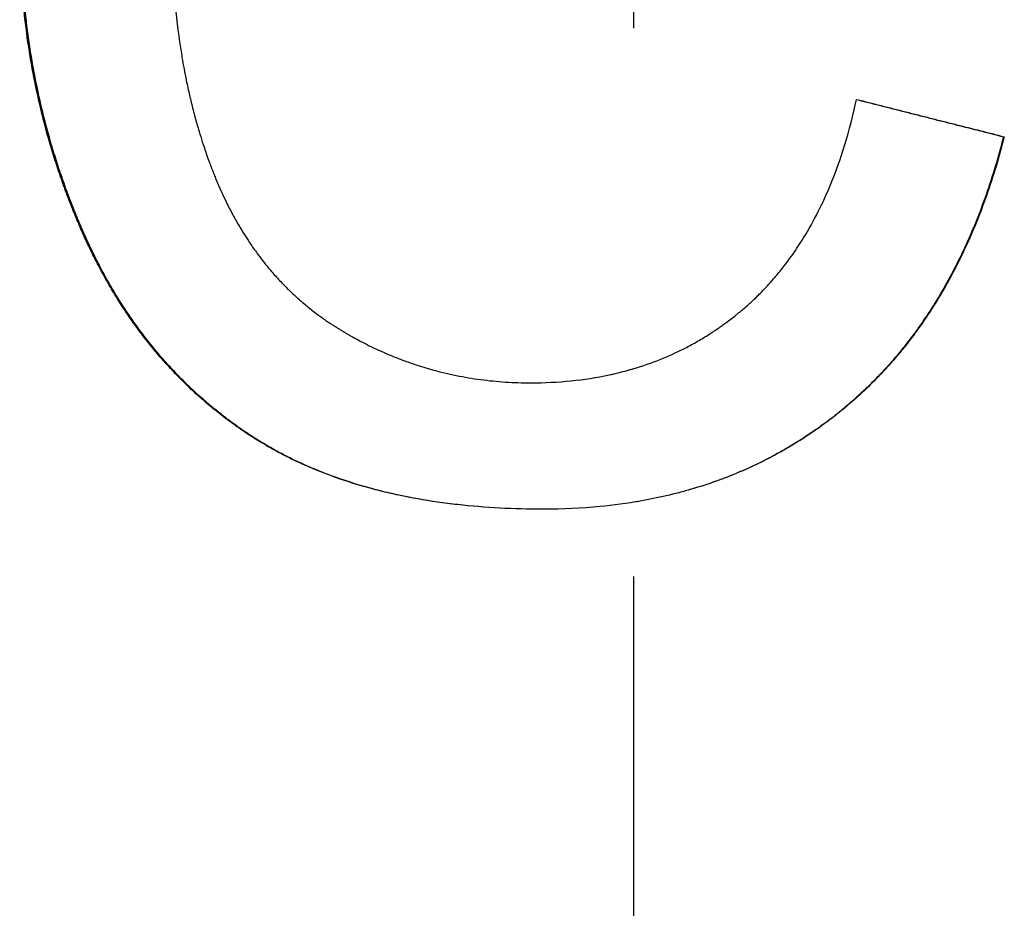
# Paper-space layout 'Layout1' of a CAD drawing. Extents: x -10 to 10, y -0.3 to 15.6.
# Tile 6 of 13: x -0.132 to 0.08, y 5.224 to 5.416. Entities that reach past the tile are written whole.
import ezdxf

# ---------------------------------------------------------------- set-up
doc = ezdxf.new("R2010")
doc.units = 0
doc.header["$MEASUREMENT"] = 0
doc.linetypes.add('CHAIN', pattern=[0.7087, 0.4724, -0.0591, 0.1181, -0.0591])
doc.layers.get('0').update_dxf_attribs({"linetype": 'CONTINUOUS'})

psp = doc.layouts.get("Layout1")

# ---------------------------------------------------------------- linework, layer by layer
at = {"linetype": 'CHAIN', "ltscale": 2}
psp.add_line((0, -0.25591), (0, 15.64961), dxfattribs=at)
psp.add_line((0.07969, 5.39026), (0.07984, 5.39026))
for points, knots in [([(-0.0996, 5.436), (-0.0996, 5.43345), (-0.09955, 5.43094), (-0.09946, 5.42848), (-0.09936, 5.42601), (-0.09922, 5.42359), (-0.09904, 5.4212), (-0.09876, 5.41762), (-0.09837, 5.41413), (-0.09788, 5.41074), (-0.09772, 5.4096), (-0.09754, 5.40848), (-0.09736, 5.40737), (-0.09708, 5.4057), (-0.09677, 5.40405), (-0.09644, 5.40243), (-0.09633, 5.40189), (-0.09621, 5.40135), (-0.0961, 5.40081), (-0.09586, 5.39974), (-0.09562, 5.39868), (-0.09536, 5.39762), (-0.09523, 5.3971), (-0.0951, 5.39657), (-0.09497, 5.39605), (-0.0947, 5.39501), (-0.09442, 5.39398), (-0.09413, 5.39295), (-0.09398, 5.39244), (-0.09383, 5.39193), (-0.09368, 5.39143), (-0.09345, 5.39067), (-0.09322, 5.38991), (-0.09298, 5.38916), (-0.09274, 5.38842), (-0.09249, 5.38767), (-0.09224, 5.38694), (-0.09203, 5.38632), (-0.09181, 5.38571), (-0.09159, 5.3851), (-0.09146, 5.38474), (-0.09132, 5.38438), (-0.09119, 5.38402), (-0.09105, 5.38366), (-0.09091, 5.3833), (-0.09077, 5.38294), (-0.09064, 5.38258), (-0.0905, 5.38222), (-0.09035, 5.38187), (-0.09021, 5.38151), (-0.09007, 5.38116), (-0.08992, 5.38081), (-0.08987, 5.3807), (-0.08982, 5.38058), (-0.08977, 5.38046), (-0.08968, 5.38023), (-0.08958, 5.38), (-0.08948, 5.37977), (-0.08943, 5.37965), (-0.08938, 5.37954), (-0.08933, 5.37942), (-0.08918, 5.37908), (-0.08902, 5.37874), (-0.08887, 5.3784), (-0.08877, 5.37817), (-0.08866, 5.37794), (-0.08856, 5.37772), (-0.08824, 5.37704), (-0.08792, 5.37638), (-0.0876, 5.37572), (-0.08738, 5.37528), (-0.08716, 5.37485), (-0.08693, 5.37441), (-0.08648, 5.37355), (-0.08602, 5.37271), (-0.08554, 5.37187), (-0.08531, 5.37146), (-0.08506, 5.37105), (-0.08482, 5.37064), (-0.08409, 5.36941), (-0.08333, 5.36822), (-0.08254, 5.36706), (-0.08201, 5.36629), (-0.08147, 5.36554), (-0.08092, 5.3648), (-0.08009, 5.36369), (-0.07924, 5.36261), (-0.07835, 5.36156), (-0.07806, 5.36122), (-0.07776, 5.36087), (-0.07746, 5.36053), (-0.07685, 5.35985), (-0.07624, 5.35919), (-0.07561, 5.35854), (-0.0753, 5.35821), (-0.07498, 5.35789), (-0.07466, 5.35757), (-0.07402, 5.35694), (-0.07336, 5.35632), (-0.0727, 5.35571), (-0.07236, 5.35541), (-0.07203, 5.35511), (-0.07169, 5.35482), (-0.07101, 5.35423), (-0.07032, 5.35365), (-0.06961, 5.35309), (-0.06926, 5.35281), (-0.0689, 5.35254), (-0.06855, 5.35226), (-0.06801, 5.35186), (-0.06746, 5.35146), (-0.06691, 5.35106), (-0.06673, 5.35093), (-0.06654, 5.35081), (-0.06635, 5.35068), (-0.06608, 5.35048), (-0.0658, 5.35029), (-0.06551, 5.3501), (-0.06542, 5.35004), (-0.06533, 5.34998), (-0.06523, 5.34992), (-0.06504, 5.34979), (-0.06485, 5.34967), (-0.06466, 5.34955), (-0.06457, 5.34948), (-0.06447, 5.34942), (-0.06438, 5.34936), (-0.06418, 5.34924), (-0.06399, 5.34912), (-0.0638, 5.349), (-0.0637, 5.34894), (-0.06361, 5.34888), (-0.06351, 5.34882), (-0.06332, 5.3487), (-0.06312, 5.34858), (-0.06293, 5.34847), (-0.06283, 5.34841), (-0.06273, 5.34835), (-0.06263, 5.34829), (-0.06244, 5.34817), (-0.06224, 5.34806), (-0.06204, 5.34794), (-0.06195, 5.34789), (-0.06185, 5.34783), (-0.06175, 5.34777), (-0.06155, 5.34766), (-0.06136, 5.34755), (-0.06116, 5.34744), (-0.06106, 5.34738), (-0.06096, 5.34732), (-0.06087, 5.34727), (-0.06057, 5.3471), (-0.06027, 5.34694), (-0.05998, 5.34678), (-0.05978, 5.34667), (-0.05958, 5.34656), (-0.05938, 5.34645), (-0.05898, 5.34624), (-0.05859, 5.34603), (-0.05819, 5.34583), (-0.05799, 5.34573), (-0.05779, 5.34562), (-0.05759, 5.34552), (-0.05699, 5.34522), (-0.05639, 5.34493), (-0.05578, 5.34464), (-0.05538, 5.34445), (-0.05497, 5.34426), (-0.05457, 5.34408), (-0.05376, 5.34372), (-0.05294, 5.34336), (-0.05213, 5.34303), (-0.05172, 5.34286), (-0.05131, 5.34269), (-0.05089, 5.34253), (-0.05007, 5.34221), (-0.04924, 5.3419), (-0.04841, 5.34161), (-0.048, 5.34146), (-0.04758, 5.34132), (-0.04716, 5.34118), (-0.04591, 5.34076), (-0.04465, 5.34038), (-0.04338, 5.34003), (-0.04253, 5.33979), (-0.04168, 5.33957), (-0.04082, 5.33937), (-0.03911, 5.33896), (-0.03738, 5.33861), (-0.03563, 5.33831), (-0.03476, 5.33817), (-0.03388, 5.33804), (-0.033, 5.33792), (-0.03124, 5.33768), (-0.02946, 5.33751), (-0.02766, 5.33739), (-0.02587, 5.33727), (-0.02405, 5.33722), (-0.02223, 5.33722)], [0, 0, 0, 0, 0.125, 0.125, 0.125, 0.25, 0.25, 0.25, 0.4375, 0.4375, 0.4375, 0.5, 0.5, 0.5, 0.59375, 0.59375, 0.59375, 0.625, 0.625, 0.625, 0.6875, 0.6875, 0.6875, 0.71875, 0.71875, 0.71875, 0.78125, 0.78125, 0.78125, 0.8125, 0.8125, 0.8125, 0.859375, 0.859375, 0.859375, 0.90625, 0.90625, 0.90625, 0.945312, 0.945312, 0.945312, 0.96875, 0.96875, 0.96875, 0.992188, 0.992188, 0.992188, 1.015625, 1.015625, 1.015625, 1.039062, 1.039062, 1.039062, 1.046875, 1.046875, 1.046875, 1.0625, 1.0625, 1.0625, 1.070312, 1.070312, 1.070312, 1.09375, 1.09375, 1.09375, 1.109375, 1.109375, 1.109375, 1.15625, 1.15625, 1.15625, 1.1875, 1.1875, 1.1875, 1.25, 1.25, 1.25, 1.28125, 1.28125, 1.28125, 1.375, 1.375, 1.375, 1.4375, 1.4375, 1.4375, 1.53125, 1.53125, 1.53125, 1.5625, 1.5625, 1.5625, 1.625, 1.625, 1.625, 1.65625, 1.65625, 1.65625, 1.71875, 1.71875, 1.71875, 1.75, 1.75, 1.75, 1.8125, 1.8125, 1.8125, 1.84375, 1.84375, 1.84375, 1.890625, 1.890625, 1.890625, 1.90625, 1.90625, 1.90625, 1.929688, 1.929688, 1.929688, 1.9375, 1.9375, 1.9375, 1.953125, 1.953125, 1.953125, 1.960938, 1.960938, 1.960938, 1.976562, 1.976562, 1.976562, 1.984375, 1.984375, 1.984375, 2, 2, 2, 2.007812, 2.007812, 2.007812, 2.023438, 2.023438, 2.023438, 2.03125, 2.03125, 2.03125, 2.046875, 2.046875, 2.046875, 2.054688, 2.054688, 2.054688, 2.078125, 2.078125, 2.078125, 2.09375, 2.09375, 2.09375, 2.125, 2.125, 2.125, 2.140625, 2.140625, 2.140625, 2.1875, 2.1875, 2.1875, 2.21875, 2.21875, 2.21875, 2.28125, 2.28125, 2.28125, 2.3125, 2.3125, 2.3125, 2.375, 2.375, 2.375, 2.40625, 2.40625, 2.40625, 2.5, 2.5, 2.5, 2.5625, 2.5625, 2.5625, 2.6875, 2.6875, 2.6875, 2.75, 2.75, 2.75, 2.875, 2.875, 2.875, 3, 3, 3, 3]), ([(-0.01948, 5.30996), (-0.02271, 5.30996), (-0.02587, 5.31004), (-0.02895, 5.31021), (-0.03203, 5.31037), (-0.03504, 5.31062), (-0.03797, 5.31095), (-0.03943, 5.31111), (-0.04088, 5.3113), (-0.04231, 5.3115), (-0.04516, 5.31192), (-0.04794, 5.31241), (-0.05065, 5.31299), (-0.052, 5.31328), (-0.05333, 5.31359), (-0.05465, 5.31391), (-0.05728, 5.31457), (-0.05983, 5.31532), (-0.06231, 5.31614), (-0.06541, 5.31717), (-0.06839, 5.31833), (-0.07125, 5.31962), (-0.07183, 5.31987), (-0.07239, 5.32014), (-0.07296, 5.3204), (-0.0738, 5.32081), (-0.07464, 5.32122), (-0.07546, 5.32164), (-0.07628, 5.32207), (-0.0771, 5.32251), (-0.0779, 5.32295), (-0.07857, 5.32333), (-0.07923, 5.32371), (-0.07988, 5.3241), (-0.08001, 5.32418), (-0.08015, 5.32425), (-0.08028, 5.32433), (-0.08067, 5.32457), (-0.08105, 5.32481), (-0.08144, 5.32505), (-0.0817, 5.32521), (-0.08195, 5.32537), (-0.08221, 5.32554), (-0.08259, 5.32578), (-0.08297, 5.32603), (-0.08335, 5.32628), (-0.08347, 5.32636), (-0.0836, 5.32645), (-0.08372, 5.32653), (-0.08397, 5.3267), (-0.08422, 5.32687), (-0.08447, 5.32704), (-0.08459, 5.32713), (-0.08472, 5.32721), (-0.08484, 5.3273), (-0.08509, 5.32747), (-0.08534, 5.32764), (-0.08558, 5.32782), (-0.08571, 5.3279), (-0.08583, 5.32799), (-0.08595, 5.32808), (-0.08632, 5.32834), (-0.08668, 5.3286), (-0.08705, 5.32887), (-0.08729, 5.32905), (-0.08753, 5.32923), (-0.08777, 5.32941), (-0.08849, 5.32995), (-0.0892, 5.33051), (-0.08991, 5.33107), (-0.09038, 5.33145), (-0.09084, 5.33183), (-0.0913, 5.33221), (-0.09222, 5.33298), (-0.09313, 5.33377), (-0.09402, 5.33457), (-0.09447, 5.33498), (-0.09491, 5.33538), (-0.09535, 5.3358), (-0.09667, 5.33703), (-0.09795, 5.33831), (-0.0992, 5.33963), (-0.10003, 5.34051), (-0.10085, 5.34141), (-0.10165, 5.34232), (-0.10285, 5.3437), (-0.10402, 5.34511), (-0.10516, 5.34657), (-0.10553, 5.34706), (-0.10591, 5.34755), (-0.10628, 5.34804), (-0.10702, 5.34903), (-0.10775, 5.35004), (-0.10846, 5.35106), (-0.10881, 5.35158), (-0.10916, 5.35209), (-0.10951, 5.35262), (-0.11021, 5.35366), (-0.11089, 5.35472), (-0.11156, 5.3558), (-0.11189, 5.35635), (-0.11222, 5.35689), (-0.11254, 5.35744), (-0.11319, 5.35854), (-0.11383, 5.35966), (-0.11445, 5.36079), (-0.11476, 5.36136), (-0.11507, 5.36193), (-0.11537, 5.36251), (-0.11582, 5.36338), (-0.11627, 5.36425), (-0.1167, 5.36514), (-0.11685, 5.36544), (-0.11699, 5.36573), (-0.11714, 5.36603), (-0.11735, 5.36648), (-0.11757, 5.36693), (-0.11778, 5.36738), (-0.11785, 5.36753), (-0.11792, 5.36768), (-0.11799, 5.36783), (-0.11813, 5.36813), (-0.11827, 5.36844), (-0.11841, 5.36874), (-0.11848, 5.36889), (-0.11854, 5.36905), (-0.11861, 5.3692), (-0.11875, 5.3695), (-0.11889, 5.36981), (-0.11902, 5.37012), (-0.11909, 5.37027), (-0.11916, 5.37043), (-0.11922, 5.37058), (-0.11936, 5.37089), (-0.11949, 5.3712), (-0.11962, 5.37151), (-0.11969, 5.37167), (-0.11976, 5.37183), (-0.11982, 5.37198), (-0.11995, 5.37229), (-0.12008, 5.37261), (-0.12021, 5.37292), (-0.12028, 5.37307), (-0.12034, 5.37323), (-0.12041, 5.37339), (-0.12053, 5.3737), (-0.12066, 5.37401), (-0.12079, 5.37433), (-0.12085, 5.37448), (-0.12091, 5.37464), (-0.12098, 5.3748), (-0.12116, 5.37527), (-0.12135, 5.37574), (-0.12153, 5.37621), (-0.12165, 5.37653), (-0.12177, 5.37685), (-0.12189, 5.37716), (-0.12213, 5.37779), (-0.12237, 5.37843), (-0.1226, 5.37906), (-0.12272, 5.37938), (-0.12283, 5.3797), (-0.12295, 5.38001), (-0.12329, 5.38097), (-0.12362, 5.38193), (-0.12394, 5.38289), (-0.12416, 5.38353), (-0.12437, 5.38417), (-0.12458, 5.38481), (-0.12499, 5.3861), (-0.12539, 5.38739), (-0.12577, 5.38869), (-0.12596, 5.38934), (-0.12614, 5.38999), (-0.12633, 5.39064), (-0.12669, 5.39195), (-0.12704, 5.39326), (-0.12737, 5.39458), (-0.12753, 5.39523), (-0.1277, 5.39589), (-0.12785, 5.39655), (-0.12832, 5.39854), (-0.12876, 5.40053), (-0.12916, 5.40254), (-0.12942, 5.40388), (-0.12967, 5.40523), (-0.1299, 5.40658), (-0.13036, 5.40928), (-0.13076, 5.41201), (-0.13109, 5.41476), (-0.13126, 5.41613), (-0.13141, 5.41751), (-0.13154, 5.4189), (-0.1318, 5.42167), (-0.132, 5.42447), (-0.13213, 5.42729), (-0.13227, 5.4301), (-0.13233, 5.43295), (-0.13233, 5.43581)], [0, 0, 0, 0, 0.125, 0.125, 0.125, 0.25, 0.25, 0.25, 0.3125, 0.3125, 0.3125, 0.4375, 0.4375, 0.4375, 0.5, 0.5, 0.5, 0.625, 0.625, 0.625, 0.78125, 0.78125, 0.78125, 0.8125, 0.8125, 0.8125, 0.859375, 0.859375, 0.859375, 0.90625, 0.90625, 0.90625, 0.945312, 0.945312, 0.945312, 0.953125, 0.953125, 0.953125, 0.976562, 0.976562, 0.976562, 0.992188, 0.992188, 0.992188, 1.015625, 1.015625, 1.015625, 1.023438, 1.023438, 1.023438, 1.039062, 1.039062, 1.039062, 1.046875, 1.046875, 1.046875, 1.0625, 1.0625, 1.0625, 1.070312, 1.070312, 1.070312, 1.09375, 1.09375, 1.09375, 1.109375, 1.109375, 1.109375, 1.15625, 1.15625, 1.15625, 1.1875, 1.1875, 1.1875, 1.25, 1.25, 1.25, 1.28125, 1.28125, 1.28125, 1.375, 1.375, 1.375, 1.4375, 1.4375, 1.4375, 1.53125, 1.53125, 1.53125, 1.5625, 1.5625, 1.5625, 1.625, 1.625, 1.625, 1.65625, 1.65625, 1.65625, 1.71875, 1.71875, 1.71875, 1.75, 1.75, 1.75, 1.8125, 1.8125, 1.8125, 1.84375, 1.84375, 1.84375, 1.890625, 1.890625, 1.890625, 1.90625, 1.90625, 1.90625, 1.929688, 1.929688, 1.929688, 1.9375, 1.9375, 1.9375, 1.953125, 1.953125, 1.953125, 1.960938, 1.960938, 1.960938, 1.976562, 1.976562, 1.976562, 1.984375, 1.984375, 1.984375, 2, 2, 2, 2.007812, 2.007812, 2.007812, 2.023438, 2.023438, 2.023438, 2.03125, 2.03125, 2.03125, 2.046875, 2.046875, 2.046875, 2.054688, 2.054688, 2.054688, 2.078125, 2.078125, 2.078125, 2.09375, 2.09375, 2.09375, 2.125, 2.125, 2.125, 2.140625, 2.140625, 2.140625, 2.1875, 2.1875, 2.1875, 2.21875, 2.21875, 2.21875, 2.28125, 2.28125, 2.28125, 2.3125, 2.3125, 2.3125, 2.375, 2.375, 2.375, 2.40625, 2.40625, 2.40625, 2.5, 2.5, 2.5, 2.5625, 2.5625, 2.5625, 2.6875, 2.6875, 2.6875, 2.75, 2.75, 2.75, 2.875, 2.875, 2.875, 3, 3, 3, 3]), ([(-0.01948, 5.30996), (-0.02269, 5.30996), (-0.02583, 5.31004), (-0.02889, 5.31021), (-0.03197, 5.31037), (-0.03497, 5.31062), (-0.03789, 5.31095), (-0.03936, 5.31111), (-0.0408, 5.3113), (-0.04223, 5.3115), (-0.04507, 5.31192), (-0.04785, 5.31241), (-0.05055, 5.31299), (-0.0519, 5.31328), (-0.05323, 5.31359), (-0.05454, 5.31391), (-0.05717, 5.31457), (-0.05971, 5.31532), (-0.06219, 5.31614), (-0.06343, 5.31655), (-0.06464, 5.31698), (-0.06584, 5.31744), (-0.06764, 5.31812), (-0.0694, 5.31884), (-0.07111, 5.31962), (-0.07169, 5.31987), (-0.07225, 5.32014), (-0.07281, 5.3204), (-0.07366, 5.32081), (-0.07449, 5.32122), (-0.07531, 5.32164), (-0.07559, 5.32179), (-0.07586, 5.32193), (-0.07613, 5.32207), (-0.07667, 5.32236), (-0.07721, 5.32266), (-0.07775, 5.32295), (-0.07801, 5.3231), (-0.07828, 5.32325), (-0.07854, 5.32341), (-0.07894, 5.32363), (-0.07934, 5.32387), (-0.07973, 5.3241), (-0.07986, 5.32418), (-0.07999, 5.32425), (-0.08012, 5.32433), (-0.08038, 5.32449), (-0.08064, 5.32465), (-0.08089, 5.32481), (-0.08102, 5.32489), (-0.08115, 5.32497), (-0.08128, 5.32505), (-0.08154, 5.32521), (-0.08179, 5.32537), (-0.08205, 5.32554), (-0.08217, 5.32562), (-0.0823, 5.3257), (-0.08243, 5.32578), (-0.08268, 5.32595), (-0.08293, 5.32611), (-0.08318, 5.32628), (-0.08331, 5.32636), (-0.08343, 5.32645), (-0.08356, 5.32653), (-0.08381, 5.3267), (-0.08406, 5.32687), (-0.08431, 5.32704), (-0.08443, 5.32713), (-0.08455, 5.32721), (-0.08468, 5.3273), (-0.08492, 5.32747), (-0.08517, 5.32764), (-0.08542, 5.32782), (-0.08554, 5.3279), (-0.08566, 5.32799), (-0.08578, 5.32808), (-0.08615, 5.32834), (-0.08651, 5.3286), (-0.08688, 5.32887), (-0.08712, 5.32905), (-0.08736, 5.32923), (-0.0876, 5.32941), (-0.08832, 5.32995), (-0.08903, 5.33051), (-0.08973, 5.33107), (-0.0902, 5.33145), (-0.09066, 5.33183), (-0.09112, 5.33221), (-0.09204, 5.33298), (-0.09295, 5.33377), (-0.09384, 5.33457), (-0.09429, 5.33498), (-0.09473, 5.33538), (-0.09517, 5.3358), (-0.09648, 5.33703), (-0.09776, 5.33831), (-0.099, 5.33963), (-0.09984, 5.34051), (-0.10065, 5.34141), (-0.10145, 5.34232), (-0.10265, 5.3437), (-0.10382, 5.34511), (-0.10495, 5.34657), (-0.10533, 5.34706), (-0.1057, 5.34755), (-0.10607, 5.34804), (-0.10681, 5.34903), (-0.10754, 5.35004), (-0.10825, 5.35106), (-0.1086, 5.35158), (-0.10895, 5.35209), (-0.1093, 5.35262), (-0.10999, 5.35366), (-0.11067, 5.35472), (-0.11134, 5.3558), (-0.11167, 5.35635), (-0.112, 5.35689), (-0.11232, 5.35744), (-0.11297, 5.35854), (-0.11361, 5.35966), (-0.11423, 5.36079), (-0.11453, 5.36136), (-0.11484, 5.36193), (-0.11514, 5.36251), (-0.1156, 5.36338), (-0.11604, 5.36425), (-0.11648, 5.36514), (-0.11662, 5.36544), (-0.11677, 5.36573), (-0.11691, 5.36603), (-0.11712, 5.36648), (-0.11734, 5.36693), (-0.11755, 5.36738), (-0.11762, 5.36753), (-0.11769, 5.36768), (-0.11776, 5.36783), (-0.1179, 5.36813), (-0.11804, 5.36844), (-0.11817, 5.36874), (-0.11824, 5.36889), (-0.11831, 5.36905), (-0.11838, 5.3692), (-0.11852, 5.3695), (-0.11865, 5.36981), (-0.11879, 5.37012), (-0.11886, 5.37027), (-0.11892, 5.37043), (-0.11899, 5.37058), (-0.11912, 5.37089), (-0.11926, 5.3712), (-0.11939, 5.37151), (-0.11946, 5.37167), (-0.11952, 5.37183), (-0.11959, 5.37198), (-0.11972, 5.37229), (-0.11985, 5.37261), (-0.11998, 5.37292), (-0.12004, 5.37307), (-0.12011, 5.37323), (-0.12017, 5.37339), (-0.1203, 5.3737), (-0.12042, 5.37401), (-0.12055, 5.37433), (-0.12061, 5.37448), (-0.12068, 5.37464), (-0.12074, 5.3748), (-0.12093, 5.37527), (-0.12111, 5.37574), (-0.12129, 5.37621), (-0.12142, 5.37653), (-0.12154, 5.37685), (-0.12166, 5.37716), (-0.1219, 5.37779), (-0.12213, 5.37843), (-0.12236, 5.37906), (-0.12248, 5.37938), (-0.12259, 5.3797), (-0.12271, 5.38001), (-0.12305, 5.38097), (-0.12338, 5.38193), (-0.1237, 5.38289), (-0.12392, 5.38353), (-0.12413, 5.38417), (-0.12433, 5.38481), (-0.12475, 5.3861), (-0.12514, 5.38739), (-0.12552, 5.38869), (-0.12571, 5.38934), (-0.1259, 5.38999), (-0.12608, 5.39064), (-0.12644, 5.39195), (-0.12679, 5.39326), (-0.12712, 5.39458), (-0.12728, 5.39523), (-0.12745, 5.39589), (-0.1276, 5.39655), (-0.12807, 5.39854), (-0.12851, 5.40053), (-0.1289, 5.40254), (-0.12917, 5.40388), (-0.12942, 5.40523), (-0.12965, 5.40658), (-0.13011, 5.40928), (-0.13051, 5.41201), (-0.13084, 5.41476), (-0.131, 5.41613), (-0.13115, 5.41751), (-0.13128, 5.4189), (-0.13155, 5.42167), (-0.13174, 5.42447), (-0.13188, 5.42729), (-0.13201, 5.4301), (-0.13207, 5.43295), (-0.13207, 5.43581)], [0.000492, 0.000492, 0.000492, 0.000492, 0.125, 0.125, 0.125, 0.25, 0.25, 0.25, 0.3125, 0.3125, 0.3125, 0.4375, 0.4375, 0.4375, 0.5, 0.5, 0.5, 0.625, 0.625, 0.625, 0.6875, 0.6875, 0.6875, 0.78125, 0.78125, 0.78125, 0.8125, 0.8125, 0.8125, 0.859375, 0.859375, 0.859375, 0.875, 0.875, 0.875, 0.90625, 0.90625, 0.90625, 0.921875, 0.921875, 0.921875, 0.945312, 0.945312, 0.945312, 0.953125, 0.953125, 0.953125, 0.96875, 0.96875, 0.96875, 0.976562, 0.976562, 0.976562, 0.992188, 0.992188, 0.992188, 1, 1, 1, 1.015625, 1.015625, 1.015625, 1.023438, 1.023438, 1.023438, 1.039062, 1.039062, 1.039062, 1.046875, 1.046875, 1.046875, 1.0625, 1.0625, 1.0625, 1.070312, 1.070312, 1.070312, 1.09375, 1.09375, 1.09375, 1.109375, 1.109375, 1.109375, 1.15625, 1.15625, 1.15625, 1.1875, 1.1875, 1.1875, 1.25, 1.25, 1.25, 1.28125, 1.28125, 1.28125, 1.375, 1.375, 1.375, 1.4375, 1.4375, 1.4375, 1.53125, 1.53125, 1.53125, 1.5625, 1.5625, 1.5625, 1.625, 1.625, 1.625, 1.65625, 1.65625, 1.65625, 1.71875, 1.71875, 1.71875, 1.75, 1.75, 1.75, 1.8125, 1.8125, 1.8125, 1.84375, 1.84375, 1.84375, 1.890625, 1.890625, 1.890625, 1.90625, 1.90625, 1.90625, 1.929688, 1.929688, 1.929688, 1.9375, 1.9375, 1.9375, 1.953125, 1.953125, 1.953125, 1.960938, 1.960938, 1.960938, 1.976562, 1.976562, 1.976562, 1.984375, 1.984375, 1.984375, 2, 2, 2, 2.007812, 2.007812, 2.007812, 2.023438, 2.023438, 2.023438, 2.03125, 2.03125, 2.03125, 2.046875, 2.046875, 2.046875, 2.054688, 2.054688, 2.054688, 2.078125, 2.078125, 2.078125, 2.09375, 2.09375, 2.09375, 2.125, 2.125, 2.125, 2.140625, 2.140625, 2.140625, 2.1875, 2.1875, 2.1875, 2.21875, 2.21875, 2.21875, 2.28125, 2.28125, 2.28125, 2.3125, 2.3125, 2.3125, 2.375, 2.375, 2.375, 2.40625, 2.40625, 2.40625, 2.5, 2.5, 2.5, 2.5625, 2.5625, 2.5625, 2.6875, 2.6875, 2.6875, 2.75, 2.75, 2.75, 2.875, 2.875, 2.875, 3, 3, 3, 3]), ([(-0.02223, 5.33722), (-0.01926, 5.33722), (-0.01637, 5.33736), (-0.01355, 5.33764), (-0.01074, 5.33793), (-0.008, 5.33835), (-0.00534, 5.33892), (-0.004, 5.33921), (-0.00269, 5.33953), (-0.0014, 5.33988), (0.00054, 5.34042), (0.00244, 5.34103), (0.00429, 5.34172), (0.00615, 5.34242), (0.00796, 5.34319), (0.00973, 5.34404), (0.01032, 5.34433), (0.0109, 5.34462), (0.01148, 5.34492), (0.01235, 5.34538), (0.01321, 5.34585), (0.01406, 5.34635), (0.01491, 5.34684), (0.01574, 5.34735), (0.01657, 5.34789), (0.01726, 5.34833), (0.01794, 5.34879), (0.01862, 5.34926), (0.01875, 5.34936), (0.01888, 5.34945), (0.01902, 5.34955), (0.01929, 5.34974), (0.01955, 5.34993), (0.01982, 5.35013), (0.02022, 5.35042), (0.02062, 5.35072), (0.02101, 5.35102), (0.02134, 5.35127), (0.02166, 5.35153), (0.02199, 5.35179), (0.02205, 5.35184), (0.02212, 5.3519), (0.02218, 5.35195), (0.02251, 5.35221), (0.02283, 5.35247), (0.02315, 5.35274), (0.02321, 5.35279), (0.02328, 5.35285), (0.02334, 5.3529), (0.02372, 5.35323), (0.0241, 5.35355), (0.02448, 5.35389), (0.0246, 5.354), (0.02473, 5.35411), (0.02485, 5.35422), (0.0251, 5.35445), (0.02534, 5.35467), (0.02559, 5.3549), (0.02571, 5.35502), (0.02583, 5.35513), (0.02595, 5.35525), (0.0262, 5.35548), (0.02644, 5.35571), (0.02668, 5.35594), (0.0268, 5.35606), (0.02692, 5.35618), (0.02704, 5.3563), (0.02739, 5.35666), (0.02774, 5.35702), (0.02809, 5.35738), (0.02833, 5.35763), (0.02856, 5.35787), (0.02879, 5.35812), (0.02924, 5.35862), (0.02969, 5.35912), (0.03014, 5.35963), (0.03036, 5.35989), (0.03058, 5.36015), (0.0308, 5.36041), (0.03146, 5.36119), (0.0321, 5.362), (0.03272, 5.36282), (0.03314, 5.36337), (0.03355, 5.36393), (0.03395, 5.36449), (0.03476, 5.36562), (0.03554, 5.36679), (0.03629, 5.36799), (0.03666, 5.36859), (0.03703, 5.3692), (0.0374, 5.36982), (0.03848, 5.37167), (0.0395, 5.3736), (0.04047, 5.37561), (0.04111, 5.37695), (0.04172, 5.37833), (0.04231, 5.37974), (0.04348, 5.38255), (0.04454, 5.38551), (0.04549, 5.38861), (0.04644, 5.3917), (0.04729, 5.39494), (0.04802, 5.39831)], [0, 0, 0, 0, 0.166667, 0.166667, 0.166667, 0.333333, 0.333333, 0.333333, 0.416667, 0.416667, 0.416667, 0.541667, 0.541667, 0.541667, 0.666667, 0.666667, 0.666667, 0.708333, 0.708333, 0.708333, 0.770833, 0.770833, 0.770833, 0.833333, 0.833333, 0.833333, 0.885417, 0.885417, 0.885417, 0.895833, 0.895833, 0.895833, 0.916667, 0.916667, 0.916667, 0.947917, 0.947917, 0.947917, 0.973958, 0.973958, 0.973958, 0.979167, 0.979167, 0.979167, 1.005208, 1.005208, 1.005208, 1.010417, 1.010417, 1.010417, 1.041667, 1.041667, 1.041667, 1.052083, 1.052083, 1.052083, 1.072917, 1.072917, 1.072917, 1.083333, 1.083333, 1.083333, 1.104167, 1.104167, 1.104167, 1.114583, 1.114583, 1.114583, 1.145833, 1.145833, 1.145833, 1.166667, 1.166667, 1.166667, 1.208333, 1.208333, 1.208333, 1.229167, 1.229167, 1.229167, 1.291667, 1.291667, 1.291667, 1.333333, 1.333333, 1.333333, 1.416667, 1.416667, 1.416667, 1.458333, 1.458333, 1.458333, 1.583333, 1.583333, 1.583333, 1.666667, 1.666667, 1.666667, 1.833333, 1.833333, 1.833333, 2, 2, 2, 2]), ([(0.04801, 5.39829), (0.04887, 5.39807), (0.04972, 5.39786), (0.05057, 5.39764), (0.05145, 5.39742), (0.05234, 5.39719), (0.05322, 5.39697), (0.05366, 5.39686), (0.0541, 5.39675), (0.05454, 5.39664), (0.05542, 5.39641), (0.05631, 5.39619), (0.05719, 5.39597), (0.05763, 5.39585), (0.05807, 5.39574), (0.05851, 5.39563), (0.05939, 5.39541), (0.06028, 5.39518), (0.06116, 5.39496), (0.0616, 5.39485), (0.06204, 5.39474), (0.06248, 5.39462), (0.06337, 5.3944), (0.06425, 5.39418), (0.06513, 5.39395), (0.06557, 5.39384), (0.06601, 5.39373), (0.06645, 5.39362), (0.06734, 5.39339), (0.06822, 5.39317), (0.0691, 5.39295), (0.06954, 5.39283), (0.06998, 5.39272), (0.07042, 5.39261), (0.07175, 5.39228), (0.07307, 5.39194), (0.07439, 5.39161), (0.07616, 5.39116), (0.07792, 5.39071), (0.07969, 5.39026)], [0.00023346, 0.00023346, 0.00023346, 0.00023346, 0.00694926, 0.00694926, 0.00694926, 0.01389853, 0.01389853, 0.01389853, 0.01737316, 0.01737316, 0.01737316, 0.02432242, 0.02432242, 0.02432242, 0.02779705, 0.02779705, 0.02779705, 0.03474631, 0.03474631, 0.03474631, 0.03822094, 0.03822094, 0.03822094, 0.04517021, 0.04517021, 0.04517021, 0.04864484, 0.04864484, 0.04864484, 0.0555941, 0.0555941, 0.0555941, 0.05906873, 0.05906873, 0.05906873, 0.06949263, 0.06949263, 0.06949263, 0.08339115, 0.08339115, 0.08339115, 0.08339115]), ([(0.04802, 5.39831), (0.04979, 5.39787), (0.05155, 5.39742), (0.05332, 5.39697), (0.05376, 5.39686), (0.05421, 5.39675), (0.05465, 5.39664), (0.05553, 5.39641), (0.05642, 5.39619), (0.0573, 5.39597), (0.05774, 5.39585), (0.05818, 5.39574), (0.05863, 5.39563), (0.05951, 5.39541), (0.06039, 5.39518), (0.06128, 5.39496), (0.06172, 5.39485), (0.06216, 5.39474), (0.06261, 5.39462), (0.06349, 5.3944), (0.06437, 5.39418), (0.06526, 5.39395), (0.0657, 5.39384), (0.06614, 5.39373), (0.06658, 5.39362), (0.06747, 5.39339), (0.06835, 5.39317), (0.06924, 5.39295), (0.06968, 5.39283), (0.07012, 5.39272), (0.07056, 5.39261), (0.07189, 5.39228), (0.07321, 5.39194), (0.07454, 5.39161), (0.07631, 5.39116), (0.07808, 5.39071), (0.07984, 5.39026)], [0, 0, 0, 0, 0.01389853, 0.01389853, 0.01389853, 0.01737316, 0.01737316, 0.01737316, 0.02432242, 0.02432242, 0.02432242, 0.02779705, 0.02779705, 0.02779705, 0.03474631, 0.03474631, 0.03474631, 0.03822094, 0.03822094, 0.03822094, 0.04517021, 0.04517021, 0.04517021, 0.04864484, 0.04864484, 0.04864484, 0.0555941, 0.0555941, 0.0555941, 0.05906873, 0.05906873, 0.05906873, 0.06949263, 0.06949263, 0.06949263, 0.08339115, 0.08339115, 0.08339115, 0.08339115]), ([(0.07984, 5.39026), (0.07873, 5.38591), (0.07746, 5.38174), (0.07605, 5.37773), (0.07499, 5.37473), (0.07385, 5.37182), (0.07263, 5.36901), (0.07141, 5.3662), (0.0701, 5.36348), (0.06871, 5.36087), (0.06825, 5.35999), (0.06778, 5.35913), (0.0673, 5.35828), (0.06634, 5.35658), (0.06534, 5.35492), (0.0643, 5.3533), (0.06379, 5.35249), (0.06326, 5.3517), (0.06272, 5.35091), (0.06165, 5.34934), (0.06054, 5.34781), (0.0594, 5.34632), (0.05883, 5.34558), (0.05825, 5.34484), (0.05765, 5.34412), (0.05677, 5.34304), (0.05586, 5.34198), (0.05493, 5.34095), (0.05462, 5.3406), (0.05431, 5.34026), (0.054, 5.33992), (0.05337, 5.33924), (0.05274, 5.33857), (0.05209, 5.33791), (0.05177, 5.33758), (0.05144, 5.33726), (0.05111, 5.33694), (0.05046, 5.33629), (0.0498, 5.33565), (0.04912, 5.33503), (0.04879, 5.33471), (0.04845, 5.3344), (0.04811, 5.3341), (0.04742, 5.33348), (0.04673, 5.33288), (0.04603, 5.33229), (0.04568, 5.33199), (0.04533, 5.33169), (0.04497, 5.3314), (0.04444, 5.33097), (0.0439, 5.33054), (0.04336, 5.33011), (0.04318, 5.32997), (0.043, 5.32983), (0.04282, 5.32969), (0.04246, 5.32941), (0.04209, 5.32913), (0.04172, 5.32886), (0.04154, 5.32872), (0.04136, 5.32859), (0.04117, 5.32845), (0.04062, 5.32804), (0.04007, 5.32764), (0.03951, 5.32725), (0.03913, 5.32699), (0.03876, 5.32673), (0.03838, 5.32647), (0.03763, 5.32596), (0.03687, 5.32546), (0.03611, 5.32497), (0.03572, 5.32473), (0.03534, 5.32449), (0.03495, 5.32425), (0.03418, 5.32377), (0.0334, 5.32331), (0.03261, 5.32286), (0.03222, 5.32263), (0.03183, 5.32241), (0.03143, 5.32219), (0.03024, 5.32153), (0.02903, 5.32089), (0.02782, 5.32028), (0.027, 5.31988), (0.02618, 5.31949), (0.02536, 5.31911), (0.0237, 5.31834), (0.02202, 5.31763), (0.02032, 5.31696), (0.01946, 5.31663), (0.0186, 5.31631), (0.01774, 5.316), (0.016, 5.31538), (0.01424, 5.31481), (0.01245, 5.31428), (0.01156, 5.31402), (0.01066, 5.31377), (0.00975, 5.31353), (0.00794, 5.31306), (0.0061, 5.31263), (0.00423, 5.31225), (0.00329, 5.31205), (0.00235, 5.31188), (0.00141, 5.31171), (-0.00144, 5.31121), (-0.00434, 5.31082), (-0.0073, 5.31053), (-0.01126, 5.31015), (-0.01531, 5.30996), (-0.01948, 5.30996)], [0, 0, 0, 0, 0.166667, 0.166667, 0.166667, 0.291667, 0.291667, 0.291667, 0.416667, 0.416667, 0.416667, 0.458333, 0.458333, 0.458333, 0.541667, 0.541667, 0.541667, 0.583333, 0.583333, 0.583333, 0.666667, 0.666667, 0.666667, 0.708333, 0.708333, 0.708333, 0.770833, 0.770833, 0.770833, 0.791667, 0.791667, 0.791667, 0.833333, 0.833333, 0.833333, 0.854167, 0.854167, 0.854167, 0.895833, 0.895833, 0.895833, 0.916667, 0.916667, 0.916667, 0.958333, 0.958333, 0.958333, 0.979167, 0.979167, 0.979167, 1.010417, 1.010417, 1.010417, 1.020833, 1.020833, 1.020833, 1.041667, 1.041667, 1.041667, 1.052083, 1.052083, 1.052083, 1.083333, 1.083333, 1.083333, 1.104167, 1.104167, 1.104167, 1.145833, 1.145833, 1.145833, 1.166667, 1.166667, 1.166667, 1.208333, 1.208333, 1.208333, 1.229167, 1.229167, 1.229167, 1.291667, 1.291667, 1.291667, 1.333333, 1.333333, 1.333333, 1.416667, 1.416667, 1.416667, 1.458333, 1.458333, 1.458333, 1.541667, 1.541667, 1.541667, 1.583333, 1.583333, 1.583333, 1.666667, 1.666667, 1.666667, 1.708333, 1.708333, 1.708333, 1.833333, 1.833333, 1.833333, 2, 2, 2, 2]), ([(0.07969, 5.39026), (0.07857, 5.38591), (0.07731, 5.38174), (0.0759, 5.37773), (0.07485, 5.37473), (0.07371, 5.37182), (0.07249, 5.36901), (0.07208, 5.36807), (0.07167, 5.36714), (0.07124, 5.36623), (0.07039, 5.3644), (0.0695, 5.36261), (0.06858, 5.36087), (0.06812, 5.35999), (0.06765, 5.35913), (0.06717, 5.35828), (0.06621, 5.35658), (0.06521, 5.35492), (0.06418, 5.3533), (0.06366, 5.35249), (0.06314, 5.3517), (0.0626, 5.35091), (0.06153, 5.34934), (0.06043, 5.34781), (0.05928, 5.34632), (0.05871, 5.34558), (0.05813, 5.34484), (0.05754, 5.34412), (0.05666, 5.34304), (0.05575, 5.34198), (0.05483, 5.34095), (0.05452, 5.3406), (0.05421, 5.34026), (0.05389, 5.33992), (0.05327, 5.33924), (0.05263, 5.33857), (0.05199, 5.33791), (0.05167, 5.33758), (0.05134, 5.33726), (0.05101, 5.33694), (0.05036, 5.33629), (0.0497, 5.33565), (0.04903, 5.33503), (0.04869, 5.33471), (0.04835, 5.3344), (0.04801, 5.3341), (0.0475, 5.33364), (0.04699, 5.33318), (0.04646, 5.33273), (0.04629, 5.33258), (0.04612, 5.33243), (0.04594, 5.33229), (0.04568, 5.33206), (0.04542, 5.33184), (0.04515, 5.33162), (0.04489, 5.3314), (0.04462, 5.33119), (0.04435, 5.33097), (0.04426, 5.3309), (0.04417, 5.33082), (0.04408, 5.33075), (0.04391, 5.33061), (0.04373, 5.33047), (0.04355, 5.33032), (0.04346, 5.33025), (0.04337, 5.33018), (0.04328, 5.33011), (0.0431, 5.32997), (0.04292, 5.32983), (0.04273, 5.32969), (0.04264, 5.32962), (0.04255, 5.32955), (0.04246, 5.32948), (0.04219, 5.32927), (0.04192, 5.32906), (0.04164, 5.32886), (0.04146, 5.32872), (0.04128, 5.32859), (0.04109, 5.32845), (0.04054, 5.32804), (0.03999, 5.32764), (0.03943, 5.32725), (0.03906, 5.32699), (0.03868, 5.32673), (0.03831, 5.32647), (0.03756, 5.32596), (0.0368, 5.32546), (0.03604, 5.32497), (0.03565, 5.32473), (0.03527, 5.32449), (0.03488, 5.32425), (0.03411, 5.32377), (0.03333, 5.32331), (0.03255, 5.32286), (0.03216, 5.32263), (0.03176, 5.32241), (0.03137, 5.32219), (0.03018, 5.32153), (0.02898, 5.32089), (0.02776, 5.32028), (0.02695, 5.31988), (0.02613, 5.31949), (0.02531, 5.31911), (0.02366, 5.31834), (0.02198, 5.31763), (0.02028, 5.31696), (0.01942, 5.31663), (0.01857, 5.31631), (0.0177, 5.316), (0.01597, 5.31538), (0.01421, 5.31481), (0.01243, 5.31428), (0.01154, 5.31402), (0.01064, 5.31377), (0.00973, 5.31353), (0.00792, 5.31306), (0.00608, 5.31263), (0.00422, 5.31225), (0.00329, 5.31205), (0.00235, 5.31188), (0.0014, 5.31171), (0.00094, 5.31163), (0.00047, 5.31155), (0, 5.31147)], [0, 0, 0, 0, 0.166667, 0.166667, 0.166667, 0.291667, 0.291667, 0.291667, 0.333333, 0.333333, 0.333333, 0.416667, 0.416667, 0.416667, 0.458333, 0.458333, 0.458333, 0.541667, 0.541667, 0.541667, 0.583333, 0.583333, 0.583333, 0.666667, 0.666667, 0.666667, 0.708333, 0.708333, 0.708333, 0.770833, 0.770833, 0.770833, 0.791667, 0.791667, 0.791667, 0.833333, 0.833333, 0.833333, 0.854167, 0.854167, 0.854167, 0.895833, 0.895833, 0.895833, 0.916667, 0.916667, 0.916667, 0.947917, 0.947917, 0.947917, 0.958333, 0.958333, 0.958333, 0.973958, 0.973958, 0.973958, 0.989583, 0.989583, 0.989583, 0.994792, 0.994792, 0.994792, 1.005208, 1.005208, 1.005208, 1.010417, 1.010417, 1.010417, 1.020833, 1.020833, 1.020833, 1.026042, 1.026042, 1.026042, 1.041667, 1.041667, 1.041667, 1.052083, 1.052083, 1.052083, 1.083333, 1.083333, 1.083333, 1.104167, 1.104167, 1.104167, 1.145833, 1.145833, 1.145833, 1.166667, 1.166667, 1.166667, 1.208333, 1.208333, 1.208333, 1.229167, 1.229167, 1.229167, 1.291667, 1.291667, 1.291667, 1.333333, 1.333333, 1.333333, 1.416667, 1.416667, 1.416667, 1.458333, 1.458333, 1.458333, 1.541667, 1.541667, 1.541667, 1.583333, 1.583333, 1.583333, 1.666667, 1.666667, 1.666667, 1.708333, 1.708333, 1.708333, 1.728858, 1.728858, 1.728858, 1.728858]), ([(-0.02218, 5.33722), (-0.01922, 5.33722), (-0.01633, 5.33736), (-0.01353, 5.33764), (-0.01072, 5.33793), (-0.00798, 5.33835), (-0.00532, 5.33892), (-0.004, 5.33921), (-0.00269, 5.33953), (-0.0014, 5.33988), (-0.00093, 5.34001), (-0.00046, 5.34015), (0, 5.34028)], [0, 0, 0, 0, 0.1666667, 0.1666667, 0.1666667, 0.3333333, 0.3333333, 0.3333333, 0.4166667, 0.4166667, 0.4166667, 0.4468698, 0.4468698, 0.4468698, 0.4468698])]:
    psp.add_open_spline(points, degree=3, knots=knots)

doc.saveas('drawing.dxf')
